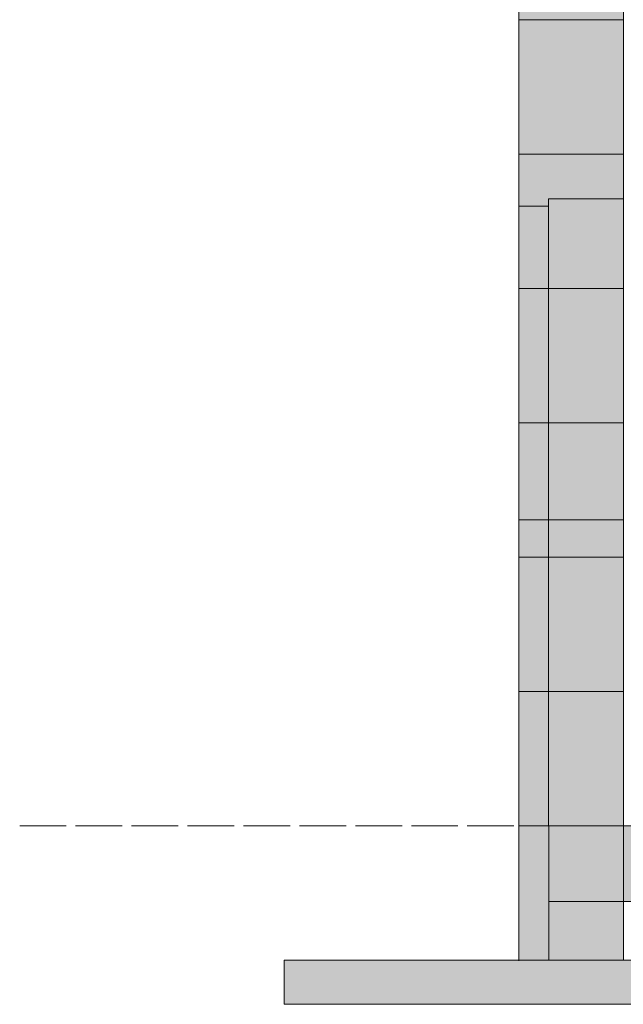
# Model space of a CAD drawing. Header units: millimetres. Extents: x 17 to 413, y 4 to 292.
# Tile 16 of 30: x 180 to 197, y 130 to 157. Entities that reach past the tile are written whole.
import ezdxf

# ---------------------------------------------------------------- set-up
doc = ezdxf.new("R2010")
doc.units = ezdxf.units.MM
doc.linetypes.add('DASHED', pattern=[1.524, 1.27, -0.254])
for name, color, linetype in [('FILL-EPS', 7, 'Continuous'), ('FILL-LIGHT', 7, 'Continuous'), ('LINE-C_2E8C94', 7, 'Continuous'), ('LINE-C_337880', 7, 'Continuous'), ('LINE-STEEL-DASH', 7, 'DASHED'), ('LINE-STEEL_GREY', 7, 'Continuous')]:
    doc.layers.add(name, color=color, linetype=linetype)

msp = doc.modelspace()

# ---------------------------------------------------------------- hatches: boundary and pattern name
at = {"layer": 'FILL-EPS', "true_color": 0xccffff}
h = msp.add_hatch(color=7, dxfattribs=at)
h.dxf.hatch_style = 1
h.paths.add_polyline_path([(193.94, 175.568), (196.787, 177.562), (196.787, 157.202), (193.94, 157.202)])
h = msp.add_hatch(color=7, dxfattribs=at)
h.dxf.hatch_style = 1
h.paths.add_polyline_path([(193.94, 175.49), (193.94, 175.568), (195.356, 176.56), (196.787, 177.562), (196.787, 175.49), (196.787, 157.202), (196.787, 157.202), (193.94, 157.202)])
h = msp.add_hatch(color=7, dxfattribs=at)
h.dxf.hatch_style = 1
h.paths.add_polyline_path([(193.94, 175.568), (196.787, 177.562), (196.787, 157.202), (193.94, 157.202)])
h = msp.add_hatch(color=7, dxfattribs=at)
h.dxf.hatch_style = 1
h.paths.add_polyline_path([(193.94, 157.202), (193.94, 175.49), (196.785, 175.49), (196.785, 157.202)])
h = msp.add_hatch(color=7, dxfattribs=at)
h.dxf.hatch_style = 1
h.paths.add_polyline_path([(193.94, 175.49), (196.785, 175.49), (196.785, 157.202), (193.94, 157.202)])
h = msp.add_hatch(color=7, dxfattribs=at)
h.dxf.hatch_style = 1
h.paths.add_polyline_path([(193.94, 157.202), (193.94, 175.49), (196.785, 175.49), (196.787, 175.49), (196.787, 168.975), (196.787, 168.972), (196.787, 168.972), (196.787, 168.972), (196.787, 157.202), (196.785, 157.202)])
h = msp.add_hatch(color=7, dxfattribs=at)
h.dxf.hatch_style = 1
h.paths.add_polyline_path([(193.94, 135.256), (193.94, 157.202), (196.785, 157.202), (196.786, 157.214), (196.787, 157.214), (196.787, 135.256), (196.785, 135.256)])
h = msp.add_hatch(color=7, dxfattribs=at)
h.dxf.hatch_style = 1
h.paths.add_polyline_path([(193.94, 135.256), (193.94, 157.202), (196.787, 157.202), (196.787, 135.256)])
h = msp.add_hatch(color=7, dxfattribs=at)
h.dxf.hatch_style = 1
h.paths.add_polyline_path([(193.94, 157.202), (196.785, 157.202), (196.787, 157.202), (196.787, 135.256), (196.787, 135.256), (196.787, 135.243), (196.786, 135.243), (196.785, 135.256), (193.94, 135.256)])
h = msp.add_hatch(color=7, dxfattribs=at)
h.dxf.hatch_style = 1
h.paths.add_polyline_path([(193.94, 135.256), (193.94, 157.202), (196.785, 157.202), (196.785, 135.256)])
h = msp.add_hatch(color=7, dxfattribs=at)
h.dxf.hatch_style = 1
h.paths.add_polyline_path([(193.94, 157.202), (196.785, 157.202), (196.785, 135.256), (193.94, 135.256)])
h = msp.add_hatch(color=7, dxfattribs=at)
h.dxf.hatch_style = 1
h.paths.add_polyline_path([(193.94, 157.202), (196.787, 157.202), (196.787, 135.256), (193.94, 135.256)])
h = msp.add_hatch(color=7, dxfattribs=at)
h.dxf.hatch_style = 1
h.paths.add_polyline_path([(196.774, 157.199), (196.787, 157.202), (196.774, 157.199)])
h = msp.add_hatch(color=7, dxfattribs=at)
h.dxf.hatch_style = 1
h.paths.add_polyline_path([(196.774, 157.198), (196.774, 157.199), (196.787, 157.202), (196.787, 157.197), (196.787, 157.202)])
h = msp.add_hatch(color=7, dxfattribs=at)
h.dxf.hatch_style = 1
h.paths.add_polyline_path([(194.744, 152.329), (196.785, 152.329), (196.785, 143.59), (194.744, 143.59)])
h = msp.add_hatch(color=7, dxfattribs=at)
h.dxf.hatch_style = 1
h.paths.add_polyline_path([(194.744, 143.59), (194.744, 152.329), (196.785, 152.329), (196.785, 143.59)])
h = msp.add_hatch(color=7, dxfattribs=at)
h.dxf.hatch_style = 1
h.paths.add_polyline_path([(194.744, 152.329), (196.785, 152.329), (196.785, 135.256), (194.744, 135.256)])
h = msp.add_hatch(color=7, dxfattribs=at)
h.dxf.hatch_style = 1
h.paths.add_polyline_path([(194.744, 135.256), (194.744, 152.329), (196.785, 152.329), (196.785, 135.256)])
h = msp.add_hatch(color=7, dxfattribs=at)
h.dxf.hatch_style = 1
h.paths.add_polyline_path([(193.94, 152.129), (194.744, 152.129), (194.744, 143.59), (193.94, 143.59)])
h = msp.add_hatch(color=7, dxfattribs=at)
h.dxf.hatch_style = 1
h.paths.add_polyline_path([(193.94, 143.59), (193.94, 152.129), (194.744, 152.129), (194.744, 143.59)])
h = msp.add_hatch(color=7, dxfattribs=at)
h.dxf.hatch_style = 1
h.paths.add_polyline_path([(193.94, 152.129), (194.744, 152.129), (194.744, 135.256), (193.94, 135.256)])
h = msp.add_hatch(color=7, dxfattribs=at)
h.dxf.hatch_style = 1
h.paths.add_polyline_path([(193.94, 135.256), (193.94, 152.129), (194.744, 152.129), (194.744, 135.256)])
at = {"layer": 'FILL-EPS', "true_color": 0xc0f0f0}
h = msp.add_hatch(color=254, dxfattribs=at)
h.dxf.hatch_style = 1
h.paths.add_polyline_path([(193.933, 135.256), (193.933, 135.269), (193.934, 135.269), (193.935, 135.269), (193.937, 135.269), (193.94, 135.269), (193.94, 131.598), (193.94, 131.598), (193.94, 131.586), (193.939, 131.586), (193.936, 131.586), (193.933, 131.586)])
at = {"layer": 'FILL-EPS', "true_color": 0xccffff}
h = msp.add_hatch(color=7, dxfattribs=at)
h.dxf.hatch_style = 1
h.paths.add_polyline_path([(193.94, 131.598), (193.94, 135.256), (196.787, 135.256), (196.787, 131.598)])
h = msp.add_hatch(color=7, dxfattribs=at)
h.dxf.hatch_style = 1
h.paths.add_polyline_path([(193.94, 131.598), (193.94, 135.256), (194.753, 135.256), (194.753, 131.598)])
h = msp.add_hatch(color=7, dxfattribs=at)
h.dxf.hatch_style = 1
h.paths.add_polyline_path([(193.94, 135.256), (194.753, 135.256), (194.753, 131.598), (193.94, 131.598)])
h = msp.add_hatch(color=7, dxfattribs=at)
h.dxf.hatch_style = 1
h.paths.add_polyline_path([(193.94, 131.598), (193.94, 135.256), (194.753, 135.256), (194.753, 131.598)])
h = msp.add_hatch(color=7, dxfattribs=at)
h.dxf.hatch_style = 1
h.paths.add_polyline_path([(193.94, 135.256), (194.753, 135.256), (194.753, 131.598), (193.94, 131.598)])
h = msp.add_hatch(color=7, dxfattribs=at)
h.dxf.hatch_style = 1
h.paths.add_polyline_path([(193.94, 135.256), (196.787, 135.256), (196.787, 131.598), (193.94, 131.598)])
h = msp.add_hatch(color=7, dxfattribs=at)
h.dxf.hatch_style = 1
h.paths.add_polyline_path([(194.753, 135.256), (196.787, 135.256), (196.787, 131.598), (194.753, 131.598)])
h = msp.add_hatch(color=7, dxfattribs=at)
h.dxf.hatch_style = 1
h.paths.add_polyline_path([(194.753, 131.598), (194.753, 135.256), (196.787, 135.256), (196.787, 131.598)])
at = {"layer": 'FILL-LIGHT', "true_color": 0xdbdbde}
h = msp.add_hatch(color=254, dxfattribs=at)
h.dxf.hatch_style = 1
h.paths.add_polyline_path([(194.753, 133.198), (194.753, 135.256), (272.247, 135.256), (272.247, 133.198), (194.753, 133.198)])
h = msp.add_hatch(color=254, dxfattribs=at)
h.dxf.hatch_style = 1
h.paths.add_polyline_path([(194.753, 135.256), (272.247, 135.256), (272.247, 133.198), (194.753, 133.198)])
h = msp.add_hatch(color=254, dxfattribs=at)
h.dxf.hatch_style = 1
h.paths.add_polyline_path([(187.54, 130.398), (187.54, 131.598), (279.46, 131.598), (279.46, 130.398)])
h = msp.add_hatch(color=254, dxfattribs=at)
h.dxf.hatch_style = 1
h.paths.add_polyline_path([(187.54, 131.598), (279.46, 131.598), (279.46, 130.398), (187.54, 130.398)])

# ---------------------------------------------------------------- linework, layer by layer
at = {"layer": 'LINE-C_2E8C94', "lineweight": 5}
for points in [[(193.94, 175.568), (196.787, 177.562), (196.787, 157.202), (193.94, 157.202)], [(193.94, 175.49), (193.94, 175.49), (193.94, 175.49), (193.94, 175.568), (195.356, 176.56), (195.356, 176.56), (195.356, 176.56), (196.787, 177.562), (196.787, 175.49), (196.787, 157.202), (196.787, 157.202), (196.787, 157.202), (193.94, 157.202), (193.94, 157.202)], [(193.94, 175.568), (196.787, 177.562), (196.787, 157.202), (193.94, 157.202)], [(193.94, 157.202), (193.94, 157.202), (193.94, 175.49), (196.785, 175.49), (196.785, 175.49), (196.785, 157.202)], [(193.94, 175.49), (196.785, 175.49), (196.785, 157.202), (196.785, 157.202), (193.94, 157.202), (193.94, 175.49)], [(193.94, 157.202), (193.94, 175.49), (196.785, 175.49), (196.787, 175.49), (196.787, 168.975), (196.787, 168.972), (196.787, 168.972), (196.787, 168.972), (196.787, 157.202), (196.785, 157.202)], [(193.94, 135.256), (193.94, 135.256), (193.94, 135.256), (193.94, 157.202), (196.785, 157.202), (196.786, 157.214), (196.786, 157.214), (196.787, 157.214), (196.787, 135.256), (196.785, 135.256), (196.785, 135.256), (196.785, 135.256)], [(193.94, 135.256), (193.94, 135.256), (193.94, 135.256), (193.94, 157.202), (196.787, 157.202), (196.787, 157.202), (196.787, 157.202), (196.787, 157.202), (196.787, 135.256), (193.94, 135.256)], [(193.94, 157.202), (196.785, 157.202), (196.785, 157.202), (196.787, 157.202), (196.787, 135.256), (196.787, 135.256), (196.787, 135.256), (196.787, 135.243), (196.786, 135.243), (196.786, 135.243), (196.786, 135.243), (196.785, 135.256), (193.94, 135.256), (193.94, 157.202)], [(193.94, 135.256), (193.94, 135.256), (193.94, 157.202), (196.785, 157.202), (196.785, 157.202), (196.785, 135.256)], [(193.94, 157.202), (196.785, 157.202), (196.785, 135.256), (196.785, 135.256), (193.94, 135.256), (193.94, 157.202)], [(193.94, 157.202), (193.94, 157.202), (193.94, 157.202), (193.94, 157.202), (196.787, 157.202), (196.787, 135.256), (196.787, 135.256), (196.787, 135.256), (196.787, 135.256), (193.94, 135.256)], [(196.774, 157.199), (196.787, 157.202), (196.774, 157.199)], [(196.774, 157.198), (196.774, 157.199), (196.787, 157.202), (196.787, 157.197), (196.787, 157.202)], [(194.744, 152.329), (196.785, 152.329), (196.785, 143.59), (196.785, 143.59), (194.744, 143.59), (194.744, 152.329)], [(194.744, 143.59), (194.744, 143.59), (194.744, 152.329), (196.785, 152.329), (196.785, 152.329), (196.785, 143.59)], [(194.744, 152.329), (196.785, 152.329), (196.785, 135.256), (196.785, 135.256), (194.744, 135.256), (194.744, 152.329)], [(194.744, 135.256), (194.744, 135.256), (194.744, 152.329), (196.785, 152.329), (196.785, 152.329), (196.785, 135.256)], [(193.94, 152.129), (194.744, 152.129), (194.744, 143.59), (194.744, 143.59), (193.94, 143.59), (193.94, 152.129)], [(193.94, 143.59), (193.94, 143.59), (193.94, 152.129), (194.744, 152.129), (194.744, 152.129), (194.744, 143.59)], [(193.94, 152.129), (193.94, 152.129), (193.94, 152.129), (194.744, 152.129), (194.744, 135.256), (194.744, 135.256), (194.744, 135.256), (194.744, 135.256), (193.94, 135.256)], [(193.94, 135.256), (193.94, 135.256), (193.94, 135.256), (193.94, 152.129), (194.744, 152.129), (194.744, 152.129), (194.744, 152.129), (194.744, 135.256), (193.94, 135.256)], [(193.933, 135.256), (193.933, 135.269), (193.934, 135.269), (193.935, 135.269), (193.937, 135.269), (193.94, 135.269), (193.94, 131.598), (193.94, 131.598), (193.94, 131.586), (193.939, 131.586), (193.939, 131.586), (193.936, 131.586), (193.933, 131.586), (193.933, 135.256)], [(193.94, 131.598), (193.94, 131.598), (193.94, 135.256), (196.787, 135.256), (196.787, 135.256), (196.787, 135.256), (196.787, 131.598)], [(193.94, 131.598), (193.94, 135.256), (194.753, 135.256), (194.753, 135.256), (194.753, 131.598)], [(193.94, 135.256), (194.753, 135.256), (194.753, 131.598), (193.94, 131.598)], [(193.94, 131.598), (193.94, 135.256), (194.753, 135.256), (194.753, 135.256), (194.753, 131.598)], [(193.94, 135.256), (194.753, 135.256), (194.753, 131.598), (193.94, 131.598), (193.94, 135.256)], [(193.94, 135.256), (193.94, 135.256), (193.94, 135.256), (193.94, 135.256), (196.787, 135.256), (196.787, 131.598), (196.787, 131.598), (196.787, 131.598), (196.787, 131.598), (193.94, 131.598)], [(194.753, 135.256), (196.787, 135.256), (196.787, 131.598), (194.753, 131.598)], [(194.753, 131.598), (194.753, 135.256), (196.787, 135.256), (196.787, 131.598)]]:
    msp.add_lwpolyline(points, close=True, dxfattribs=at)
at = {"layer": 'LINE-C_337880', "lineweight": 5}
for p, q in [((193.948, 153.544), (196.779, 153.544)), ((193.948, 153.544), (196.779, 153.544)), ((193.948, 153.544), (196.777, 153.544)), ((193.948, 153.544), (196.777, 153.544)), ((193.948, 153.544), (196.779, 153.544)), ((193.948, 153.544), (196.779, 153.544)), ((193.948, 149.886), (196.779, 149.886)), ((193.948, 149.886), (196.779, 149.886)), ((193.948, 149.886), (196.777, 149.886)), ((193.948, 149.886), (194.736, 149.886)), ((193.948, 149.886), (194.736, 149.886)), ((193.948, 149.886), (194.736, 149.886)), ((193.948, 149.886), (194.736, 149.886)), ((193.948, 149.886), (196.777, 149.886)), ((193.948, 149.886), (196.779, 149.886)), ((193.948, 149.886), (196.779, 149.886)), ((194.752, 149.886), (196.777, 149.886)), ((194.752, 149.886), (196.777, 149.886)), ((194.752, 149.886), (196.777, 149.886)), ((194.752, 149.886), (196.777, 149.886)), ((193.948, 146.229), (196.779, 146.229)), ((193.948, 146.229), (196.779, 146.229)), ((193.948, 146.229), (196.777, 146.229)), ((193.948, 146.229), (194.736, 146.229)), ((193.948, 146.229), (194.736, 146.229)), ((193.948, 146.229), (194.736, 146.229)), ((193.948, 146.229), (194.736, 146.229)), ((193.948, 146.229), (196.777, 146.229)), ((193.948, 146.229), (196.779, 146.229)), ((193.948, 146.229), (196.779, 146.229)), ((194.752, 146.229), (196.777, 146.229)), ((194.752, 146.229), (196.777, 146.229)), ((194.752, 146.229), (196.777, 146.229)), ((194.752, 146.229), (196.777, 146.229)), ((193.948, 142.571), (196.779, 142.571)), ((193.948, 142.571), (196.779, 142.571)), ((193.948, 142.571), (196.777, 142.571)), ((193.948, 142.571), (194.736, 142.571)), ((193.948, 142.571), (194.736, 142.571)), ((193.948, 142.571), (196.777, 142.571)), ((193.948, 142.571), (196.779, 142.571)), ((193.948, 142.571), (196.779, 142.571)), ((194.752, 142.571), (196.777, 142.571)), ((194.752, 142.571), (196.777, 142.571)), ((193.948, 138.914), (196.779, 138.914)), ((193.948, 138.914), (196.779, 138.914)), ((193.948, 138.914), (196.777, 138.914)), ((193.948, 138.914), (194.736, 138.914)), ((193.948, 138.914), (194.736, 138.914)), ((193.948, 138.914), (196.777, 138.914)), ((193.948, 138.914), (196.779, 138.914)), ((193.948, 138.914), (196.779, 138.914)), ((194.752, 138.914), (196.777, 138.914)), ((194.752, 138.914), (196.777, 138.914))]:
    msp.add_line(p, q, dxfattribs=at)
at = {"layer": 'LINE-STEEL-DASH', "lineweight": 5}
msp.add_line((180.34, 135.256), (280.26, 135.256), dxfattribs=at)
at = {"layer": 'LINE-STEEL_GREY', "lineweight": 5}
for points in [[(194.753, 133.198), (194.753, 133.198), (194.753, 135.256), (272.247, 135.256), (272.247, 135.256), (272.247, 135.256), (272.247, 133.198), (194.753, 133.198), (194.753, 133.198), (194.753, 133.198)], [(194.753, 135.256), (272.247, 135.256), (272.247, 133.198), (194.753, 133.198), (194.753, 135.256)], [(187.54, 130.398), (187.54, 130.398), (187.54, 131.598), (279.46, 131.598), (279.46, 130.398), (187.54, 130.398)], [(187.54, 131.598), (279.46, 131.598), (279.46, 130.398), (279.46, 130.398), (187.54, 130.398)]]:
    msp.add_lwpolyline(points, close=True, dxfattribs=at)

doc.saveas('drawing.dxf')
